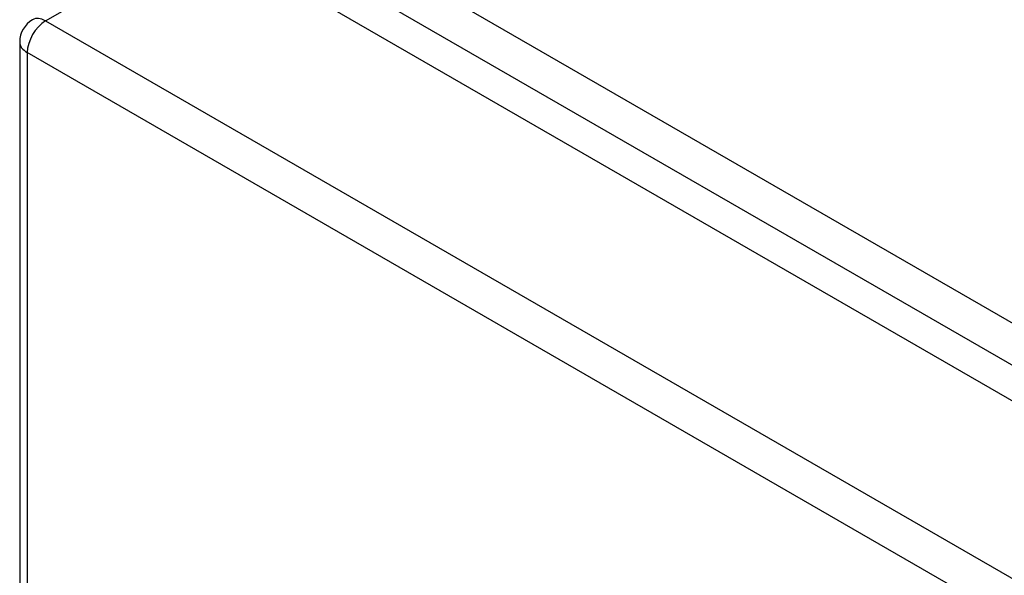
# Model space of a CAD drawing. Header units: inches. Extents: x 20 to 506, y 54 to 236.
# Tile 154 of 245: x 429.99 to 433.76, y 228.19 to 230.32. Entities that reach past the tile are written whole.
import ezdxf

# ---------------------------------------------------------------- set-up
doc = ezdxf.new("R2010")
doc.units = ezdxf.units.IN
doc.header["$MEASUREMENT"] = 0
doc.layers.add('Visible Edges(ANSI)', color=7, linetype='Continuous', lineweight=25)
doc.layers.add('Visible Tangent Edges(ANSI)', color=7, linetype='Continuous', lineweight=25)

msp = doc.modelspace()

# ---------------------------------------------------------------- linework, layer by layer
at = {"layer": 'Visible Edges(ANSI)'}
for p, q in [((430.6825, 230.6539), (464.3443, 211.2193)), ((429.993, 230.2322), (429.993, 205.966))]:
    msp.add_line(p, q, dxfattribs=at)
msp.add_arc((430.092, 230.2322), 0.099, 120, 180, dxfattribs=at)
at = {"layer": 'Visible Tangent Edges(ANSI)'}
for p, q in [((464.6151, 211.3608), (430.814, 230.8759)), ((430.744, 230.7547), (464.5451, 211.2396)), ((430.092, 230.3131), (430.6825, 230.6539)), ((430.092, 230.3131), (463.7539, 210.8784)), ((463.6839, 210.7572), (430.022, 230.1918)), ((430.022, 230.1918), (430.022, 205.9255))]:
    msp.add_line(p, q, dxfattribs=at)
for major_axis, start_param, end_param in [((-0.0495, -0.0857), 3.926991, 5.497787), ((-0.0495, 0.0857), 5.497787, 6.283185), ((-0.099, 0), 0, 0.785398)]:
    msp.add_ellipse((430.092, 230.2322), major_axis=major_axis, ratio=0.57735, start_param=start_param, end_param=end_param, dxfattribs=at)

doc.saveas('drawing.dxf')
